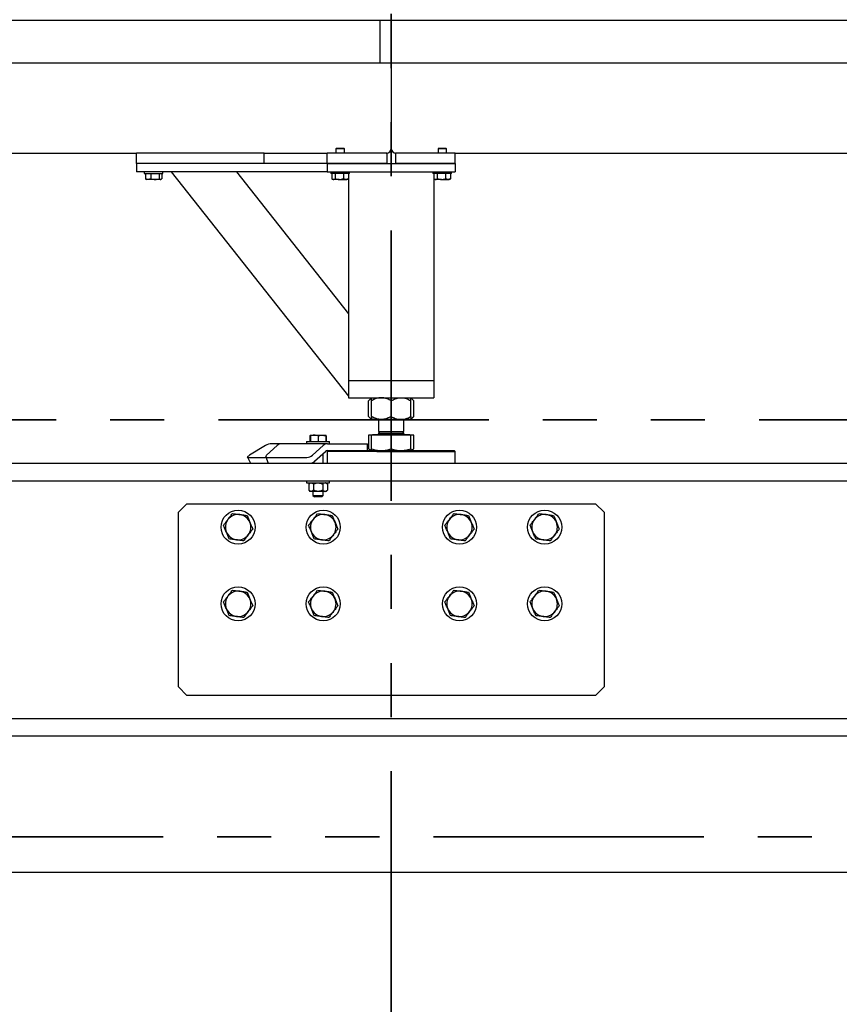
# Model space of a CAD drawing. Header units: millimetres. Extents: x 0 to 841, y 0 to 594.
# Tile 30 of 111: x 171 to 190, y 515 to 538. Entities that reach past the tile are written whole.
import ezdxf

# ---------------------------------------------------------------- set-up
doc = ezdxf.new("R2010")
doc.units = ezdxf.units.MM
doc.linetypes.add('PHANTOM', pattern=[12.7, 6.35, -1.27, 1.27, -1.27, 1.27, -1.27])
doc.layers.add('TRAIT-FORT', color=4, linetype='Continuous', lineweight=25)

msp = doc.modelspace()

# ---------------------------------------------------------------- linework, layer by layer
at = {"color": 7, "linetype": 'PHANTOM', "lineweight": 35}
for p, q in [((179.941, 558.54), (179.941, 497.625)), ((271.132, 528.69), (14.841, 528.69)), ((276.184, 518.903), (11.121, 518.903))]:
    msp.add_line(p, q, dxfattribs=at)
at = {"layer": 'TRAIT-FORT', "color": 4, "linetype": 'Continuous', "lineweight": 25}
for p, q in [((167.686, 538.071), (179.686, 538.071)), ((179.686, 537.071), (179.686, 538.071)), ((179.686, 538.071), (191.686, 538.071)), ((167.686, 537.071), (179.686, 537.071)), ((179.686, 537.071), (191.686, 537.071)), ((179.941, 537.071), (179.941, 535.071)), ((166.021, 534.951), (173.961, 534.951)), ((176.961, 534.951), (173.961, 534.951)), ((173.961, 534.711), (173.961, 534.951)), ((176.961, 534.951), (178.441, 534.951)), ((176.961, 534.711), (176.961, 534.951)), ((178.441, 534.711), (178.441, 534.951)), ((179.841, 534.951), (178.441, 534.951)), ((178.655, 535.071), (178.641, 535.057)), ((178.641, 535.057), (178.641, 534.951)), ((178.729, 535.057), (178.641, 535.057)), ((178.655, 535.071), (178.73, 535.071)), ((178.841, 535.057), (178.729, 535.057)), ((178.73, 535.071), (178.827, 535.071)), ((178.841, 535.057), (178.827, 535.071)), ((178.841, 534.951), (178.841, 535.057)), ((179.841, 534.951), (179.841, 534.711)), ((181.441, 534.951), (180.041, 534.951)), ((180.041, 534.951), (180.041, 534.711)), ((181.055, 535.071), (181.041, 535.057)), ((181.041, 535.057), (181.041, 534.951)), ((181.129, 535.057), (181.041, 535.057)), ((181.055, 535.071), (181.13, 535.071)), ((181.241, 535.057), (181.129, 535.057)), ((181.13, 535.071), (181.227, 535.071)), ((181.241, 535.057), (181.227, 535.071)), ((181.241, 534.951), (181.241, 535.057)), ((181.441, 534.951), (194.061, 534.951)), ((181.441, 534.711), (181.441, 534.951)), ((178.441, 534.711), (173.961, 534.711)), ((173.961, 534.711), (173.961, 534.511)), ((176.961, 534.711), (173.961, 534.711)), ((178.441, 534.711), (181.441, 534.711)), ((178.441, 534.711), (178.441, 534.511)), ((179.841, 534.711), (178.441, 534.711)), ((181.441, 534.711), (180.041, 534.711)), ((181.441, 534.711), (181.441, 534.511)), ((178.441, 534.511), (173.961, 534.511)), ((174.141, 534.511), (174.141, 534.471)), ((174.581, 534.471), (174.581, 534.511)), ((174.776, 534.511), (178.941, 529.243)), ((176.306, 534.511), (178.941, 531.178)), ((178.441, 534.511), (181.441, 534.511)), ((178.521, 534.511), (178.521, 534.471)), ((178.961, 534.471), (178.961, 534.511)), ((180.921, 534.511), (180.921, 534.471)), ((181.361, 534.471), (181.361, 534.511)), ((174.141, 534.471), (174.581, 534.471)), ((174.168, 534.471), (174.168, 534.351)), ((174.168, 534.351), (174.181, 534.343)), ((174.181, 534.342), (174.2, 534.331)), ((174.513, 534.331), (174.2, 534.331)), ((174.295, 534.471), (174.295, 534.351)), ((174.488, 534.471), (174.488, 534.351)), ((174.523, 534.331), (174.513, 534.331)), ((174.523, 534.331), (174.541, 534.342)), ((174.554, 534.471), (174.554, 534.351)), ((178.825, 534.471), (178.521, 534.471)), ((178.546, 534.471), (178.546, 534.351)), ((178.556, 534.344), (178.58, 534.331)), ((178.721, 534.331), (178.58, 534.331)), ((178.623, 534.471), (178.623, 534.351)), ((178.721, 534.331), (178.903, 534.331)), ((178.818, 534.471), (178.818, 534.351)), ((178.961, 534.471), (178.825, 534.471)), ((178.903, 534.331), (178.926, 534.344)), ((178.936, 534.351), (178.926, 534.345)), ((178.936, 534.471), (178.936, 534.351)), ((178.941, 534.471), (178.941, 529.611)), ((181.225, 534.471), (180.921, 534.471)), ((180.941, 534.471), (180.941, 529.611)), ((180.946, 534.471), (180.946, 534.351)), ((180.956, 534.344), (180.98, 534.331)), ((181.121, 534.331), (180.98, 534.331)), ((181.023, 534.471), (181.023, 534.351)), ((181.121, 534.331), (181.303, 534.331)), ((181.217, 534.471), (181.217, 534.351)), ((181.361, 534.471), (181.225, 534.471)), ((181.303, 534.331), (181.326, 534.344)), ((181.336, 534.351), (181.326, 534.345)), ((181.336, 534.471), (181.336, 534.351)), ((178.941, 529.611), (178.941, 529.211)), ((178.941, 529.611), (180.941, 529.611)), ((179.061, 529.611), (180.821, 529.611)), ((180.941, 529.611), (180.941, 529.211)), ((178.941, 529.211), (180.941, 529.211)), ((179.481, 529.211), (179.41, 529.139)), ((180.472, 529.139), (180.401, 529.211)), ((179.41, 528.77), (179.41, 529.139)), ((179.481, 528.77), (179.481, 529.139)), ((179.941, 528.77), (179.941, 529.139)), ((180.401, 528.77), (180.401, 529.139)), ((180.472, 528.77), (180.472, 529.139)), ((179.41, 528.77), (179.481, 528.699)), ((179.711, 528.699), (179.481, 528.699)), ((179.641, 528.699), (179.641, 528.415)), ((180.171, 528.699), (179.711, 528.699)), ((180.401, 528.699), (180.171, 528.699)), ((180.241, 528.415), (180.241, 528.699)), ((180.401, 528.699), (180.472, 528.77)), ((178.034, 528.315), (178.044, 528.317)), ((178.034, 528.315), (178.034, 528.181)), ((178.044, 528.331), (178.134, 528.331)), ((178.044, 528.315), (178.044, 528.181)), ((178.134, 528.331), (178.314, 528.331)), ((178.224, 528.315), (178.224, 528.181)), ((178.314, 528.331), (178.404, 528.331)), ((178.404, 528.315), (178.404, 528.181)), ((178.414, 528.315), (178.414, 528.181)), ((179.41, 528.329), (179.41, 528.012)), ((179.481, 528.329), (179.41, 528.329)), ((179.481, 528.012), (179.481, 528.329)), ((179.941, 528.329), (179.481, 528.329)), ((179.514, 528.343), (179.5, 528.329)), ((179.514, 528.345), (179.514, 528.343)), ((179.514, 528.345), (180.368, 528.345)), ((179.514, 528.343), (180.368, 528.343)), ((179.679, 528.415), (179.641, 528.377)), ((179.641, 528.415), (180.241, 528.415)), ((179.641, 528.377), (179.641, 528.365)), ((179.641, 528.377), (180.241, 528.377)), ((179.941, 528.012), (179.941, 528.329)), ((180.401, 528.329), (179.941, 528.329)), ((180.241, 528.377), (180.203, 528.415)), ((180.241, 528.365), (180.241, 528.377)), ((180.368, 528.343), (180.368, 528.345)), ((180.382, 528.329), (180.368, 528.343)), ((180.472, 528.329), (180.401, 528.329)), ((180.401, 528.012), (180.401, 528.329)), ((180.472, 528.012), (180.472, 528.329)), ((176.988, 528.088), (176.616, 527.859)), ((177.264, 528.088), (177.013, 527.859)), ((177.366, 528.131), (177.139, 528.131)), ((178.447, 528.131), (177.366, 528.131)), ((177.954, 528.181), (177.954, 528.131)), ((177.954, 528.181), (178.494, 528.181)), ((178.094, 527.859), (178.345, 528.088)), ((178.447, 528.131), (179.336, 528.131)), ((178.494, 528.131), (178.494, 528.181)), ((179.336, 528.131), (179.382, 528.131)), ((179.382, 527.971), (179.382, 528.131)), ((179.41, 528.012), (179.481, 527.971)), ((180.401, 527.971), (180.472, 528.012)), ((176.563, 527.811), (176.638, 527.673)), ((176.569, 527.809), (176.98, 527.809)), ((176.996, 527.825), (177.047, 527.686)), ((177.035, 527.809), (177.961, 527.809)), ((178.144, 527.721), (178.396, 527.949)), ((178.344, 527.671), (178.344, 527.902)), ((178.461, 527.971), (178.441, 527.951)), ((178.441, 527.951), (178.441, 527.671)), ((179.604, 527.951), (178.441, 527.951)), ((178.447, 527.971), (179.231, 527.971)), ((179.231, 527.971), (179.608, 527.971)), ((179.604, 527.951), (181.441, 527.951)), ((179.608, 527.971), (181.421, 527.971)), ((181.441, 527.951), (181.421, 527.971)), ((181.441, 527.671), (181.441, 527.951)), ((152.564, 527.671), (216.564, 527.671)), ((178.104, 527.694), (178.104, 527.671)), ((152.564, 527.261), (216.564, 527.261)), ((177.954, 527.261), (177.954, 527.211)), ((177.954, 527.211), (178.494, 527.211)), ((178.034, 527.211), (178.005, 527.181)), ((178.005, 527.181), (178.005, 527.04)), ((178.114, 527.181), (178.114, 527.04)), ((178.334, 527.181), (178.334, 527.04)), ((178.443, 527.181), (178.414, 527.211)), ((178.443, 527.181), (178.443, 527.04)), ((178.494, 527.211), (178.494, 527.261)), ((178.005, 527.04), (178.034, 527.011)), ((178.059, 527.011), (178.034, 527.011)), ((178.224, 527.011), (178.059, 527.011)), ((178.104, 527.011), (178.104, 526.916)), ((178.104, 526.916), (178.139, 526.881)), ((178.104, 526.916), (178.344, 526.916)), ((178.309, 526.881), (178.139, 526.881)), ((178.388, 527.011), (178.224, 527.011)), ((178.309, 526.881), (178.344, 526.916)), ((178.344, 526.916), (178.344, 527.011)), ((178.414, 527.011), (178.388, 527.011)), ((178.414, 527.011), (178.443, 527.04)), ((175.144, 526.721), (174.944, 526.521)), ((175.144, 526.721), (184.744, 526.721)), ((184.944, 526.521), (184.744, 526.721)), ((174.944, 522.421), (174.944, 526.521)), ((184.944, 526.521), (184.944, 522.421)), ((174.944, 522.421), (175.144, 522.221)), ((184.744, 522.221), (184.944, 522.421)), ((184.744, 522.221), (175.144, 522.221)), ((152.564, 521.681), (216.564, 521.681)), ((152.564, 521.271), (216.564, 521.271)), ((17.275, 518.071), (268.275, 518.071))]:
    msp.add_line(p, q, dxfattribs=at)
at = {"layer": 'TRAIT-FORT', "color": 4, "linetype": 'Continuous', "lineweight": 25, "flags": 128}
for points in [[(176.616, 527.859), (176.601, 527.849), (176.588, 527.84), (176.577, 527.831), (176.569, 527.824), (176.564, 527.818), (176.562, 527.813), (176.564, 527.81), (176.569, 527.809)], [(177.013, 527.859), (177.003, 527.849), (176.997, 527.84), (176.995, 527.831), (176.996, 527.824), (177.001, 527.818), (177.009, 527.813), (177.021, 527.81), (177.035, 527.809)], [(176.638, 527.673), (176.639, 527.672), (176.645, 527.671)], [(177.047, 527.686), (177.047, 527.685), (177.052, 527.679), (177.06, 527.674), (177.071, 527.672), (177.086, 527.671)], [(177.055, 527.671), (177.063, 527.672), (177.067, 527.672)]]:
    msp.add_lwpolyline(points, dxfattribs=at)
at = {"layer": 'TRAIT-FORT', "color": 4, "linetype": 'Continuous', "lineweight": 25}
for centre in [(176.346, 526.171), (178.346, 526.171), (181.546, 526.171), (183.546, 526.171), (176.346, 524.371), (178.346, 524.371), (181.546, 524.371), (183.546, 524.371)]:
    msp.add_circle(centre, 0.4, dxfattribs=at)
for centre, radius, start, end in [((179.821, 535.071), 0.12, 270, 0), ((180.061, 535.071), 0.12, 180, 270), ((179.621, 528.365), 0.02, 270, 360), ((180.261, 528.365), 0.02, 180, 270), ((177.139, 527.844), 0.287, 90.0717, 121.7389), ((177.37, 527.978), 0.152, 91.5822, 134.1035), ((178.451, 527.979), 0.151, 91.5069, 134.2404), ((176.972, 527.898), 0.0889, 274.8138, 288.189), ((177.953, 528.03), 0.221, 272.0584, 309.3941), ((178.449, 527.895), 0.0758, 91.5446, 134.1982), ((178.004, 527.891), 0.221, 272.0584, 309.3941), ((176.346, 526.171), 0.3, 82.5688, 142.5688), ((176.346, 526.171), 0.3, 22.5688, 82.5688), ((178.346, 526.171), 0.3, 82.5688, 142.5688), ((178.346, 526.171), 0.3, 22.5688, 82.5688), ((181.546, 526.171), 0.3, 82.5688, 142.5688), ((181.546, 526.171), 0.3, 22.5688, 82.5688), ((183.546, 526.171), 0.3, 82.5688, 142.5688), ((183.546, 526.171), 0.3, 22.5688, 82.5688), ((176.346, 526.171), 0.3, 142.5688, 202.5688), ((176.346, 526.171), 0.3, 322.5688, 22.5688), ((178.346, 526.171), 0.3, 142.5688, 202.5688), ((178.346, 526.171), 0.3, 322.5688, 22.5688), ((181.546, 526.171), 0.3, 142.5688, 202.5688), ((181.546, 526.171), 0.3, 322.5688, 22.5688), ((183.546, 526.171), 0.3, 142.5688, 202.5688), ((183.546, 526.171), 0.3, 322.5688, 22.5688), ((176.346, 526.171), 0.3, 202.5688, 262.5688), ((176.346, 526.171), 0.3, 262.5688, 322.5688), ((178.346, 526.171), 0.3, 202.5688, 262.5688), ((178.346, 526.171), 0.3, 262.5688, 322.5688), ((181.546, 526.171), 0.3, 202.5688, 262.5688), ((181.546, 526.171), 0.3, 262.5688, 322.5688), ((183.546, 526.171), 0.3, 202.5688, 262.5688), ((183.546, 526.171), 0.3, 262.5688, 322.5688), ((176.346, 524.371), 0.3, 142.5688, 202.5688), ((176.346, 524.371), 0.3, 82.5688, 142.5688), ((176.346, 524.371), 0.3, 22.5688, 82.5688), ((178.346, 524.371), 0.3, 142.5688, 202.5688), ((178.346, 524.371), 0.3, 82.5688, 142.5688), ((178.346, 524.371), 0.3, 22.5688, 82.5688), ((181.546, 524.371), 0.3, 142.5688, 202.5688), ((181.546, 524.371), 0.3, 82.5688, 142.5688), ((181.546, 524.371), 0.3, 22.5688, 82.5688), ((183.546, 524.371), 0.3, 142.5688, 202.5688), ((183.546, 524.371), 0.3, 82.5688, 142.5688), ((183.546, 524.371), 0.3, 22.5688, 82.5688), ((176.346, 524.371), 0.3, 322.5688, 22.5688), ((178.346, 524.371), 0.3, 322.5688, 22.5688), ((181.546, 524.371), 0.3, 322.5688, 22.5688), ((183.546, 524.371), 0.3, 322.5688, 22.5688), ((176.346, 524.371), 0.3, 202.5688, 262.5688), ((176.346, 524.371), 0.3, 262.5688, 322.5688), ((178.346, 524.371), 0.3, 202.5688, 262.5688), ((178.346, 524.371), 0.3, 262.5688, 322.5688), ((181.546, 524.371), 0.3, 202.5688, 262.5688), ((181.546, 524.371), 0.3, 262.5688, 322.5688), ((183.546, 524.371), 0.3, 202.5688, 262.5688), ((183.546, 524.371), 0.3, 262.5688, 322.5688)]:
    msp.add_arc(centre, radius, start, end, dxfattribs=at)
for points, knots in [([(174.295, 534.351), (174.284, 534.346), (174.262, 534.337), (174.229, 534.334), (174.197, 534.339), (174.178, 534.347), (174.168, 534.351)], [0, 0, 0, 0, 0.265516, 0.535523, 0.7647, 1, 1, 1, 1]), ([(174.295, 534.351), (174.312, 534.346), (174.346, 534.337), (174.396, 534.334), (174.444, 534.339), (174.474, 534.347), (174.488, 534.351)], [0, 0, 0, 0, 0.264471, 0.535433, 0.765596, 1, 1, 1, 1]), ([(174.488, 534.351), (174.497, 534.345), (174.511, 534.335), (174.531, 534.336), (174.544, 534.343), (174.552, 534.349), (174.554, 534.351)], [0, 0, 0, 0, 0.3852748, 0.6371507, 0.8960617, 1, 1, 1, 1]), ([(178.546, 534.351), (178.553, 534.346), (178.566, 534.337), (178.586, 534.334), (178.605, 534.339), (178.617, 534.347), (178.623, 534.351)], [0, 0, 0, 0, 0.264112, 0.534047, 0.764689, 1, 1, 1, 1]), ([(178.623, 534.351), (178.647, 534.345), (178.688, 534.335), (178.748, 534.336), (178.788, 534.343), (178.811, 534.349), (178.818, 534.351)], [0, 0, 0, 0, 0.385091, 0.63757, 0.896166, 1, 1, 1, 1]), ([(178.936, 534.351), (178.926, 534.346), (178.905, 534.337), (178.874, 534.334), (178.845, 534.339), (178.827, 534.347), (178.818, 534.351)], [0, 0, 0, 0, 0.264522, 0.535456, 0.765236, 1, 1, 1, 1]), ([(180.946, 534.351), (180.953, 534.346), (180.966, 534.337), (180.986, 534.334), (181.005, 534.339), (181.017, 534.347), (181.023, 534.351)], [0, 0, 0, 0, 0.264112, 0.534047, 0.764689, 1, 1, 1, 1]), ([(181.023, 534.351), (181.048, 534.345), (181.088, 534.335), (181.148, 534.336), (181.188, 534.342), (181.211, 534.349), (181.217, 534.351)], [0, 0, 0, 0, 0.385379, 0.637285, 0.896824, 1, 1, 1, 1]), ([(181.336, 534.351), (181.326, 534.346), (181.305, 534.337), (181.274, 534.334), (181.245, 534.339), (181.227, 534.347), (181.217, 534.351)], [0, 0, 0, 0, 0.264067, 0.534999, 0.765238, 1, 1, 1, 1]), ([(179.481, 529.194), (179.479, 529.193), (179.465, 529.187), (179.441, 529.169), (179.42, 529.149), (179.41, 529.139)], [0, 0, 0, 0, 0.0994819, 0.5469738, 1, 1, 1, 1]), ([(179.711, 529.211), (179.691, 529.21), (179.651, 529.208), (179.592, 529.192), (179.535, 529.169), (179.499, 529.149), (179.481, 529.139)], [0, 0, 0, 0, 0.249698, 0.504603, 0.750995, 1, 1, 1, 1]), ([(179.481, 529.139), (179.481, 529.154), (179.481, 529.18), (179.481, 529.206), (179.481, 529.209), (179.481, 529.211)], [0, 0, 0, 0, 0.37076, 0.680689, 1, 1, 1, 1]), ([(179.941, 529.139), (179.91, 529.156), (179.862, 529.182), (179.793, 529.202), (179.748, 529.21), (179.721, 529.21), (179.711, 529.211)], [0, 0, 0, 0, 0.4323175, 0.656057, 0.8801082, 1, 1, 1, 1]), ([(179.941, 529.139), (179.973, 529.156), (180.02, 529.182), (180.089, 529.202), (180.134, 529.21), (180.161, 529.21), (180.171, 529.211)], [0, 0, 0, 0, 0.43256, 0.655736, 0.879685, 1, 1, 1, 1]), ([(180.171, 529.211), (180.191, 529.21), (180.231, 529.208), (180.29, 529.192), (180.347, 529.169), (180.383, 529.149), (180.401, 529.139)], [0, 0, 0, 0, 0.249229, 0.50414, 0.750989, 1, 1, 1, 1]), ([(180.401, 529.139), (180.401, 529.154), (180.401, 529.18), (180.401, 529.206), (180.401, 529.209), (180.401, 529.211)], [0, 0, 0, 0, 0.37076, 0.680689, 1, 1, 1, 1]), ([(180.472, 529.139), (180.454, 529.157), (180.431, 529.179), (180.406, 529.191), (180.401, 529.193)], [0, 0, 0, 0, 0.7855344, 1, 1, 1, 1]), ([(179.481, 528.716), (179.479, 528.717), (179.465, 528.722), (179.441, 528.741), (179.42, 528.76), (179.41, 528.77)], [0, 0, 0, 0, 0.099488, 0.546977, 1, 1, 1, 1]), ([(179.711, 528.699), (179.691, 528.7), (179.651, 528.702), (179.592, 528.718), (179.535, 528.74), (179.499, 528.76), (179.481, 528.77)], [0, 0, 0, 0, 0.249697, 0.504605, 0.750996, 1, 1, 1, 1]), ([(179.481, 528.77), (179.481, 528.755), (179.481, 528.729), (179.481, 528.704), (179.481, 528.7), (179.481, 528.699)], [0, 0, 0, 0, 0.370758, 0.68069, 1, 1, 1, 1]), ([(179.941, 528.77), (179.91, 528.753), (179.862, 528.728), (179.793, 528.707), (179.748, 528.7), (179.721, 528.699), (179.711, 528.699)], [0, 0, 0, 0, 0.4323156, 0.6560585, 0.8801087, 1, 1, 1, 1]), ([(179.941, 528.77), (179.973, 528.753), (180.02, 528.728), (180.089, 528.707), (180.134, 528.7), (180.161, 528.699), (180.171, 528.699)], [0, 0, 0, 0, 0.432558, 0.655738, 0.879686, 1, 1, 1, 1]), ([(180.171, 528.699), (180.191, 528.7), (180.231, 528.702), (180.29, 528.718), (180.347, 528.74), (180.383, 528.76), (180.401, 528.77)], [0, 0, 0, 0, 0.249228, 0.504142, 0.75099, 1, 1, 1, 1]), ([(180.472, 528.77), (180.454, 528.752), (180.431, 528.73), (180.406, 528.718), (180.401, 528.716)], [0, 0, 0, 0, 0.7855344, 1, 1, 1, 1]), ([(180.401, 528.77), (180.401, 528.755), (180.401, 528.729), (180.401, 528.704), (180.401, 528.7), (180.401, 528.699)], [0, 0, 0, 0, 0.370758, 0.68069, 1, 1, 1, 1]), ([(178.043, 528.33), (178.043, 528.33), (178.04, 528.329), (178.037, 528.322), (178.034, 528.315)], [0, 0, 0, 0, 0.03601, 1, 1, 1, 1]), ([(178.134, 528.331), (178.132, 528.331), (178.116, 528.33), (178.085, 528.327), (178.058, 528.319), (178.044, 528.315)], [0, 0, 0, 0, 0.070017, 0.530036, 1, 1, 1, 1]), ([(178.044, 528.315), (178.044, 528.316), (178.044, 528.326), (178.044, 528.329), (178.044, 528.331)], [0, 0, 0, 0, 0.1947205, 1, 1, 1, 1]), ([(178.224, 528.315), (178.209, 528.319), (178.18, 528.328), (178.149, 528.33), (178.134, 528.331)], [0, 0, 0, 0, 0.494983, 1, 1, 1, 1]), ([(178.224, 528.315), (178.239, 528.319), (178.268, 528.328), (178.299, 528.33), (178.314, 528.331)], [0, 0, 0, 0, 0.494983, 1, 1, 1, 1]), ([(178.314, 528.331), (178.316, 528.331), (178.332, 528.33), (178.363, 528.327), (178.39, 528.319), (178.404, 528.315)], [0, 0, 0, 0, 0.070017, 0.530036, 1, 1, 1, 1]), ([(178.404, 528.315), (178.404, 528.316), (178.404, 528.326), (178.404, 528.329), (178.404, 528.331)], [0, 0, 0, 0, 0.1947205, 1, 1, 1, 1]), ([(178.414, 528.315), (178.414, 528.316), (178.41, 528.324), (178.407, 528.326), (178.405, 528.328)], [0, 0, 0, 0, 0.238596, 1, 1, 1, 1]), ([(179.41, 528.012), (179.431, 527.999), (179.455, 527.985), (179.479, 527.981), (179.481, 527.981)], [0, 0, 0, 0, 0.915346, 1, 1, 1, 1]), ([(179.481, 528.012), (179.518, 528), (179.594, 527.977), (179.672, 527.973), (179.711, 527.971)], [0, 0, 0, 0, 0.49524, 1, 1, 1, 1]), ([(179.481, 527.971), (179.481, 527.973), (179.481, 527.977), (179.481, 528), (179.481, 528.012)], [0, 0, 0, 0, 0.493962, 1, 1, 1, 1]), ([(179.711, 527.971), (179.75, 527.973), (179.828, 527.977), (179.903, 528), (179.941, 528.012)], [0, 0, 0, 0, 0.494471, 1, 1, 1, 1]), ([(179.941, 528.012), (179.978, 528), (180.054, 527.977), (180.132, 527.973), (180.171, 527.971)], [0, 0, 0, 0, 0.4954811, 1, 1, 1, 1]), ([(180.171, 527.971), (180.21, 527.973), (180.287, 527.977), (180.363, 528), (180.401, 528.012)], [0, 0, 0, 0, 0.494546, 1, 1, 1, 1]), ([(180.401, 527.981), (180.403, 527.981), (180.427, 527.985), (180.45, 527.999), (180.472, 528.012)], [0, 0, 0, 0, 0.065404, 1, 1, 1, 1]), ([(180.401, 528.012), (180.401, 528), (180.401, 527.977), (180.401, 527.973), (180.401, 527.971)], [0, 0, 0, 0, 0.495754, 1, 1, 1, 1]), ([(178.005, 527.181), (178.012, 527.188), (178.027, 527.202), (178.046, 527.21), (178.057, 527.211), (178.059, 527.211)], [0, 0, 0, 0, 0.432157, 0.880086, 1, 1, 1, 1]), ([(178.059, 527.211), (178.069, 527.209), (178.088, 527.205), (178.106, 527.189), (178.114, 527.181)], [0, 0, 0, 0, 0.50277, 1, 1, 1, 1]), ([(178.114, 527.181), (178.122, 527.185), (178.143, 527.195), (178.177, 527.206), (178.206, 527.21), (178.222, 527.211), (178.224, 527.211)], [0, 0, 0, 0, 0.237167, 0.588972, 0.952024, 1, 1, 1, 1]), ([(178.224, 527.211), (178.236, 527.21), (178.26, 527.209), (178.297, 527.198), (178.321, 527.187), (178.334, 527.181)], [0, 0, 0, 0, 0.31044, 0.629143, 1, 1, 1, 1]), ([(178.388, 527.211), (178.379, 527.209), (178.36, 527.205), (178.342, 527.189), (178.334, 527.181)], [0, 0, 0, 0, 0.50213, 1, 1, 1, 1]), ([(178.443, 527.181), (178.436, 527.188), (178.42, 527.202), (178.402, 527.21), (178.391, 527.211), (178.388, 527.211)], [0, 0, 0, 0, 0.432149, 0.879419, 1, 1, 1, 1]), ([(178.059, 527.011), (178.05, 527.012), (178.031, 527.016), (178.013, 527.032), (178.005, 527.04)], [0, 0, 0, 0, 0.503594, 1, 1, 1, 1]), ([(178.114, 527.04), (178.107, 527.033), (178.091, 527.019), (178.073, 527.011), (178.062, 527.011), (178.059, 527.011)], [0, 0, 0, 0, 0.433417, 0.879738, 1, 1, 1, 1]), ([(178.224, 527.011), (178.222, 527.011), (178.207, 527.011), (178.178, 527.015), (178.143, 527.026), (178.122, 527.036), (178.114, 527.04)], [0, 0, 0, 0, 0.047976, 0.398783, 0.762832, 1, 1, 1, 1]), ([(178.334, 527.04), (178.321, 527.034), (178.297, 527.023), (178.26, 527.013), (178.236, 527.011), (178.224, 527.011)], [0, 0, 0, 0, 0.370883, 0.681441, 1, 1, 1, 1]), ([(178.334, 527.04), (178.341, 527.033), (178.356, 527.019), (178.375, 527.011), (178.386, 527.011), (178.388, 527.011)], [0, 0, 0, 0, 0.433417, 0.879738, 1, 1, 1, 1]), ([(178.388, 527.011), (178.398, 527.012), (178.417, 527.016), (178.435, 527.032), (178.443, 527.04)], [0, 0, 0, 0, 0.503594, 1, 1, 1, 1]), ([(176.108, 526.353), (176.125, 526.376), (176.161, 526.423), (176.195, 526.468), (176.213, 526.49)], [0, 0, 0, 0, 0.494424, 1, 1, 1, 1]), ([(176.213, 526.49), (176.241, 526.487), (176.297, 526.48), (176.355, 526.472), (176.385, 526.468)], [0, 0, 0, 0, 0.495539, 1, 1, 1, 1]), ([(176.385, 526.468), (176.413, 526.464), (176.472, 526.457), (176.528, 526.449), (176.556, 526.446)], [0, 0, 0, 0, 0.494693, 1, 1, 1, 1]), ([(176.556, 526.446), (176.567, 526.42), (176.589, 526.367), (176.612, 526.313), (176.623, 526.286)], [0, 0, 0, 0, 0.495215, 1, 1, 1, 1]), ([(178.108, 526.353), (178.125, 526.376), (178.161, 526.423), (178.196, 526.468), (178.213, 526.49)], [0, 0, 0, 0, 0.49469, 1, 1, 1, 1]), ([(178.213, 526.49), (178.241, 526.487), (178.297, 526.48), (178.355, 526.472), (178.385, 526.468)], [0, 0, 0, 0, 0.495115, 1, 1, 1, 1]), ([(178.385, 526.468), (178.413, 526.464), (178.472, 526.457), (178.528, 526.449), (178.556, 526.446)], [0, 0, 0, 0, 0.494693, 1, 1, 1, 1]), ([(178.556, 526.446), (178.567, 526.42), (178.589, 526.367), (178.611, 526.313), (178.623, 526.286)], [0, 0, 0, 0, 0.495215, 1, 1, 1, 1]), ([(181.308, 526.353), (181.325, 526.376), (181.361, 526.423), (181.395, 526.468), (181.413, 526.49)], [0, 0, 0, 0, 0.49469, 1, 1, 1, 1]), ([(181.413, 526.49), (181.441, 526.487), (181.497, 526.48), (181.555, 526.472), (181.585, 526.468)], [0, 0, 0, 0, 0.495539, 1, 1, 1, 1]), ([(181.585, 526.468), (181.614, 526.464), (181.672, 526.457), (181.728, 526.449), (181.756, 526.446)], [0, 0, 0, 0, 0.495109, 1, 1, 1, 1]), ([(181.756, 526.446), (181.767, 526.42), (181.789, 526.367), (181.812, 526.313), (181.823, 526.286)], [0, 0, 0, 0, 0.495379, 1, 1, 1, 1]), ([(183.308, 526.353), (183.325, 526.376), (183.361, 526.423), (183.395, 526.468), (183.413, 526.49)], [0, 0, 0, 0, 0.49469, 1, 1, 1, 1]), ([(183.413, 526.49), (183.441, 526.487), (183.497, 526.48), (183.555, 526.472), (183.585, 526.468)], [0, 0, 0, 0, 0.495539, 1, 1, 1, 1]), ([(183.585, 526.468), (183.613, 526.464), (183.672, 526.457), (183.728, 526.449), (183.757, 526.446)], [0, 0, 0, 0, 0.494693, 1, 1, 1, 1]), ([(183.757, 526.446), (183.767, 526.42), (183.789, 526.367), (183.812, 526.313), (183.823, 526.286)], [0, 0, 0, 0, 0.495215, 1, 1, 1, 1]), ([(176.002, 526.215), (176.02, 526.238), (176.054, 526.283), (176.09, 526.329), (176.108, 526.353)], [0, 0, 0, 0, 0.4952398, 1, 1, 1, 1]), ([(176.069, 526.055), (176.058, 526.082), (176.035, 526.136), (176.013, 526.189), (176.002, 526.215)], [0, 0, 0, 0, 0.494852, 1, 1, 1, 1]), ([(176.623, 526.286), (176.634, 526.259), (176.657, 526.205), (176.678, 526.152), (176.689, 526.126)], [0, 0, 0, 0, 0.494691, 1, 1, 1, 1]), ([(178.002, 526.215), (178.02, 526.238), (178.054, 526.283), (178.09, 526.329), (178.108, 526.353)], [0, 0, 0, 0, 0.4952398, 1, 1, 1, 1]), ([(178.069, 526.055), (178.058, 526.082), (178.035, 526.136), (178.013, 526.189), (178.002, 526.215)], [0, 0, 0, 0, 0.494523, 1, 1, 1, 1]), ([(178.623, 526.286), (178.634, 526.259), (178.657, 526.205), (178.678, 526.152), (178.689, 526.126)], [0, 0, 0, 0, 0.494691, 1, 1, 1, 1]), ([(181.202, 526.215), (181.219, 526.238), (181.254, 526.283), (181.29, 526.329), (181.308, 526.353)], [0, 0, 0, 0, 0.4952398, 1, 1, 1, 1]), ([(181.269, 526.055), (181.258, 526.082), (181.235, 526.136), (181.213, 526.189), (181.202, 526.215)], [0, 0, 0, 0, 0.494691, 1, 1, 1, 1]), ([(181.823, 526.286), (181.834, 526.259), (181.857, 526.205), (181.878, 526.152), (181.889, 526.126)], [0, 0, 0, 0, 0.494691, 1, 1, 1, 1]), ([(183.202, 526.215), (183.22, 526.238), (183.254, 526.283), (183.29, 526.329), (183.308, 526.353)], [0, 0, 0, 0, 0.4955, 1, 1, 1, 1]), ([(183.269, 526.055), (183.258, 526.082), (183.235, 526.136), (183.213, 526.189), (183.202, 526.215)], [0, 0, 0, 0, 0.494852, 1, 1, 1, 1]), ([(183.823, 526.286), (183.834, 526.259), (183.857, 526.205), (183.878, 526.152), (183.889, 526.126)], [0, 0, 0, 0, 0.494691, 1, 1, 1, 1]), ([(176.135, 525.896), (176.125, 525.922), (176.103, 525.974), (176.08, 526.028), (176.069, 526.055)], [0, 0, 0, 0, 0.495379, 1, 1, 1, 1]), ([(176.584, 525.988), (176.566, 525.965), (176.531, 525.919), (176.496, 525.874), (176.479, 525.851)], [0, 0, 0, 0, 0.49469, 1, 1, 1, 1]), ([(176.689, 526.126), (176.672, 526.103), (176.638, 526.058), (176.602, 526.012), (176.584, 525.988)], [0, 0, 0, 0, 0.495219, 1, 1, 1, 1]), ([(178.135, 525.896), (178.125, 525.922), (178.103, 525.974), (178.08, 526.028), (178.069, 526.055)], [0, 0, 0, 0, 0.49505, 1, 1, 1, 1]), ([(178.584, 525.988), (178.566, 525.965), (178.531, 525.919), (178.496, 525.874), (178.479, 525.851)], [0, 0, 0, 0, 0.49469, 1, 1, 1, 1]), ([(178.689, 526.126), (178.672, 526.103), (178.638, 526.058), (178.602, 526.012), (178.584, 525.988)], [0, 0, 0, 0, 0.495219, 1, 1, 1, 1]), ([(181.335, 525.896), (181.325, 525.922), (181.303, 525.974), (181.28, 526.028), (181.269, 526.055)], [0, 0, 0, 0, 0.495379, 1, 1, 1, 1]), ([(181.784, 525.988), (181.767, 525.965), (181.731, 525.919), (181.696, 525.874), (181.679, 525.851)], [0, 0, 0, 0, 0.49469, 1, 1, 1, 1]), ([(181.889, 526.126), (181.872, 526.103), (181.838, 526.058), (181.802, 526.012), (181.784, 525.988)], [0, 0, 0, 0, 0.495219, 1, 1, 1, 1]), ([(183.335, 525.896), (183.325, 525.922), (183.303, 525.974), (183.28, 526.028), (183.269, 526.055)], [0, 0, 0, 0, 0.495379, 1, 1, 1, 1]), ([(183.784, 525.988), (183.766, 525.965), (183.731, 525.919), (183.696, 525.874), (183.679, 525.851)], [0, 0, 0, 0, 0.49469, 1, 1, 1, 1]), ([(183.889, 526.126), (183.872, 526.103), (183.838, 526.058), (183.802, 526.012), (183.784, 525.988)], [0, 0, 0, 0, 0.495219, 1, 1, 1, 1]), ([(176.307, 525.873), (176.278, 525.877), (176.22, 525.884), (176.164, 525.892), (176.135, 525.896)], [0, 0, 0, 0, 0.49426, 1, 1, 1, 1]), ([(176.479, 525.851), (176.451, 525.854), (176.395, 525.862), (176.336, 525.869), (176.307, 525.873)], [0, 0, 0, 0, 0.494694, 1, 1, 1, 1]), ([(178.307, 525.873), (178.278, 525.877), (178.22, 525.884), (178.164, 525.892), (178.135, 525.896)], [0, 0, 0, 0, 0.494693, 1, 1, 1, 1]), ([(178.479, 525.851), (178.451, 525.854), (178.395, 525.862), (178.336, 525.869), (178.307, 525.873)], [0, 0, 0, 0, 0.495118, 1, 1, 1, 1]), ([(181.507, 525.873), (181.478, 525.877), (181.42, 525.884), (181.364, 525.892), (181.335, 525.896)], [0, 0, 0, 0, 0.495109, 1, 1, 1, 1]), ([(181.679, 525.851), (181.651, 525.854), (181.595, 525.862), (181.536, 525.869), (181.507, 525.873)], [0, 0, 0, 0, 0.495542, 1, 1, 1, 1]), ([(183.507, 525.873), (183.478, 525.877), (183.42, 525.884), (183.364, 525.892), (183.335, 525.896)], [0, 0, 0, 0, 0.49426, 1, 1, 1, 1]), ([(183.679, 525.851), (183.651, 525.854), (183.595, 525.862), (183.536, 525.869), (183.507, 525.873)], [0, 0, 0, 0, 0.494694, 1, 1, 1, 1]), ([(176.002, 524.415), (176.02, 524.438), (176.054, 524.483), (176.09, 524.529), (176.108, 524.553)], [0, 0, 0, 0, 0.495219, 1, 1, 1, 1]), ([(176.108, 524.553), (176.125, 524.576), (176.161, 524.623), (176.195, 524.668), (176.213, 524.69)], [0, 0, 0, 0, 0.494424, 1, 1, 1, 1]), ([(176.213, 524.69), (176.241, 524.687), (176.297, 524.68), (176.355, 524.672), (176.385, 524.668)], [0, 0, 0, 0, 0.495542, 1, 1, 1, 1]), ([(176.385, 524.668), (176.413, 524.664), (176.472, 524.657), (176.528, 524.649), (176.556, 524.646)], [0, 0, 0, 0, 0.494693, 1, 1, 1, 1]), ([(176.556, 524.646), (176.567, 524.62), (176.589, 524.567), (176.612, 524.513), (176.623, 524.486)], [0, 0, 0, 0, 0.495215, 1, 1, 1, 1]), ([(178.002, 524.415), (178.02, 524.438), (178.054, 524.483), (178.09, 524.529), (178.108, 524.553)], [0, 0, 0, 0, 0.495219, 1, 1, 1, 1]), ([(178.108, 524.553), (178.125, 524.576), (178.161, 524.623), (178.196, 524.668), (178.213, 524.69)], [0, 0, 0, 0, 0.49469, 1, 1, 1, 1]), ([(178.213, 524.69), (178.241, 524.687), (178.297, 524.68), (178.355, 524.672), (178.385, 524.668)], [0, 0, 0, 0, 0.495118, 1, 1, 1, 1]), ([(178.385, 524.668), (178.413, 524.664), (178.472, 524.657), (178.528, 524.649), (178.556, 524.646)], [0, 0, 0, 0, 0.494693, 1, 1, 1, 1]), ([(178.556, 524.646), (178.567, 524.62), (178.589, 524.567), (178.611, 524.513), (178.623, 524.486)], [0, 0, 0, 0, 0.495215, 1, 1, 1, 1]), ([(181.202, 524.415), (181.219, 524.438), (181.254, 524.483), (181.29, 524.529), (181.308, 524.553)], [0, 0, 0, 0, 0.495219, 1, 1, 1, 1]), ([(181.308, 524.553), (181.325, 524.576), (181.361, 524.623), (181.395, 524.668), (181.413, 524.69)], [0, 0, 0, 0, 0.49469, 1, 1, 1, 1]), ([(181.413, 524.69), (181.441, 524.687), (181.497, 524.68), (181.555, 524.672), (181.585, 524.668)], [0, 0, 0, 0, 0.495542, 1, 1, 1, 1]), ([(181.585, 524.668), (181.614, 524.664), (181.672, 524.657), (181.728, 524.649), (181.756, 524.646)], [0, 0, 0, 0, 0.495109, 1, 1, 1, 1]), ([(181.756, 524.646), (181.767, 524.62), (181.789, 524.567), (181.812, 524.513), (181.823, 524.486)], [0, 0, 0, 0, 0.495379, 1, 1, 1, 1]), ([(183.202, 524.415), (183.22, 524.438), (183.254, 524.483), (183.29, 524.529), (183.308, 524.553)], [0, 0, 0, 0, 0.495479, 1, 1, 1, 1]), ([(183.308, 524.553), (183.325, 524.576), (183.361, 524.623), (183.395, 524.668), (183.413, 524.69)], [0, 0, 0, 0, 0.49469, 1, 1, 1, 1]), ([(183.413, 524.69), (183.441, 524.687), (183.497, 524.68), (183.555, 524.672), (183.585, 524.668)], [0, 0, 0, 0, 0.495542, 1, 1, 1, 1]), ([(183.585, 524.668), (183.613, 524.664), (183.672, 524.657), (183.728, 524.649), (183.757, 524.646)], [0, 0, 0, 0, 0.494693, 1, 1, 1, 1]), ([(183.757, 524.646), (183.767, 524.62), (183.789, 524.567), (183.812, 524.513), (183.823, 524.486)], [0, 0, 0, 0, 0.495215, 1, 1, 1, 1]), ([(176.069, 524.255), (176.058, 524.282), (176.035, 524.336), (176.013, 524.389), (176.002, 524.415)], [0, 0, 0, 0, 0.494852, 1, 1, 1, 1]), ([(176.689, 524.326), (176.672, 524.303), (176.638, 524.258), (176.602, 524.212), (176.584, 524.188)], [0, 0, 0, 0, 0.4952398, 1, 1, 1, 1]), ([(176.623, 524.486), (176.634, 524.459), (176.657, 524.405), (176.678, 524.352), (176.689, 524.326)], [0, 0, 0, 0, 0.494691, 1, 1, 1, 1]), ([(178.069, 524.255), (178.058, 524.282), (178.035, 524.336), (178.013, 524.389), (178.002, 524.415)], [0, 0, 0, 0, 0.494523, 1, 1, 1, 1]), ([(178.689, 524.326), (178.672, 524.303), (178.638, 524.258), (178.602, 524.212), (178.584, 524.188)], [0, 0, 0, 0, 0.4952398, 1, 1, 1, 1]), ([(178.623, 524.486), (178.634, 524.459), (178.657, 524.405), (178.678, 524.352), (178.689, 524.326)], [0, 0, 0, 0, 0.494691, 1, 1, 1, 1]), ([(181.269, 524.255), (181.258, 524.282), (181.235, 524.336), (181.213, 524.389), (181.202, 524.415)], [0, 0, 0, 0, 0.494691, 1, 1, 1, 1]), ([(181.889, 524.326), (181.872, 524.303), (181.838, 524.258), (181.802, 524.212), (181.784, 524.188)], [0, 0, 0, 0, 0.4952398, 1, 1, 1, 1]), ([(181.823, 524.486), (181.834, 524.459), (181.857, 524.405), (181.878, 524.352), (181.889, 524.326)], [0, 0, 0, 0, 0.494691, 1, 1, 1, 1]), ([(183.269, 524.255), (183.258, 524.282), (183.235, 524.336), (183.213, 524.389), (183.202, 524.415)], [0, 0, 0, 0, 0.494852, 1, 1, 1, 1]), ([(183.889, 524.326), (183.872, 524.303), (183.838, 524.258), (183.802, 524.212), (183.784, 524.188)], [0, 0, 0, 0, 0.4952398, 1, 1, 1, 1]), ([(183.823, 524.486), (183.834, 524.459), (183.857, 524.405), (183.878, 524.352), (183.889, 524.326)], [0, 0, 0, 0, 0.494691, 1, 1, 1, 1]), ([(176.135, 524.096), (176.125, 524.122), (176.103, 524.174), (176.08, 524.228), (176.069, 524.255)], [0, 0, 0, 0, 0.495379, 1, 1, 1, 1]), ([(176.307, 524.073), (176.278, 524.077), (176.22, 524.084), (176.164, 524.092), (176.135, 524.096)], [0, 0, 0, 0, 0.49426, 1, 1, 1, 1]), ([(176.479, 524.051), (176.451, 524.054), (176.395, 524.062), (176.336, 524.069), (176.307, 524.073)], [0, 0, 0, 0, 0.49469, 1, 1, 1, 1]), ([(176.584, 524.188), (176.566, 524.165), (176.531, 524.119), (176.496, 524.074), (176.479, 524.051)], [0, 0, 0, 0, 0.49469, 1, 1, 1, 1]), ([(178.135, 524.096), (178.125, 524.122), (178.103, 524.174), (178.08, 524.228), (178.069, 524.255)], [0, 0, 0, 0, 0.49505, 1, 1, 1, 1]), ([(178.307, 524.073), (178.278, 524.077), (178.22, 524.084), (178.164, 524.092), (178.135, 524.096)], [0, 0, 0, 0, 0.494693, 1, 1, 1, 1]), ([(178.479, 524.051), (178.451, 524.054), (178.395, 524.062), (178.336, 524.069), (178.307, 524.073)], [0, 0, 0, 0, 0.495115, 1, 1, 1, 1]), ([(178.584, 524.188), (178.566, 524.165), (178.531, 524.119), (178.496, 524.074), (178.479, 524.051)], [0, 0, 0, 0, 0.49469, 1, 1, 1, 1]), ([(181.335, 524.096), (181.325, 524.122), (181.303, 524.174), (181.28, 524.228), (181.269, 524.255)], [0, 0, 0, 0, 0.495379, 1, 1, 1, 1]), ([(181.507, 524.073), (181.478, 524.077), (181.42, 524.084), (181.364, 524.092), (181.335, 524.096)], [0, 0, 0, 0, 0.495109, 1, 1, 1, 1]), ([(181.679, 524.051), (181.651, 524.054), (181.595, 524.062), (181.536, 524.069), (181.507, 524.073)], [0, 0, 0, 0, 0.495539, 1, 1, 1, 1]), ([(181.784, 524.188), (181.767, 524.165), (181.731, 524.119), (181.696, 524.074), (181.679, 524.051)], [0, 0, 0, 0, 0.49469, 1, 1, 1, 1]), ([(183.335, 524.096), (183.325, 524.122), (183.303, 524.174), (183.28, 524.228), (183.269, 524.255)], [0, 0, 0, 0, 0.495379, 1, 1, 1, 1]), ([(183.507, 524.073), (183.478, 524.077), (183.42, 524.084), (183.364, 524.092), (183.335, 524.096)], [0, 0, 0, 0, 0.49426, 1, 1, 1, 1]), ([(183.679, 524.051), (183.651, 524.054), (183.595, 524.062), (183.536, 524.069), (183.507, 524.073)], [0, 0, 0, 0, 0.49469, 1, 1, 1, 1]), ([(183.784, 524.188), (183.766, 524.165), (183.731, 524.119), (183.696, 524.074), (183.679, 524.051)], [0, 0, 0, 0, 0.49469, 1, 1, 1, 1])]:
    msp.add_open_spline(points, degree=3, knots=knots, dxfattribs=at)

doc.saveas('drawing.dxf')
